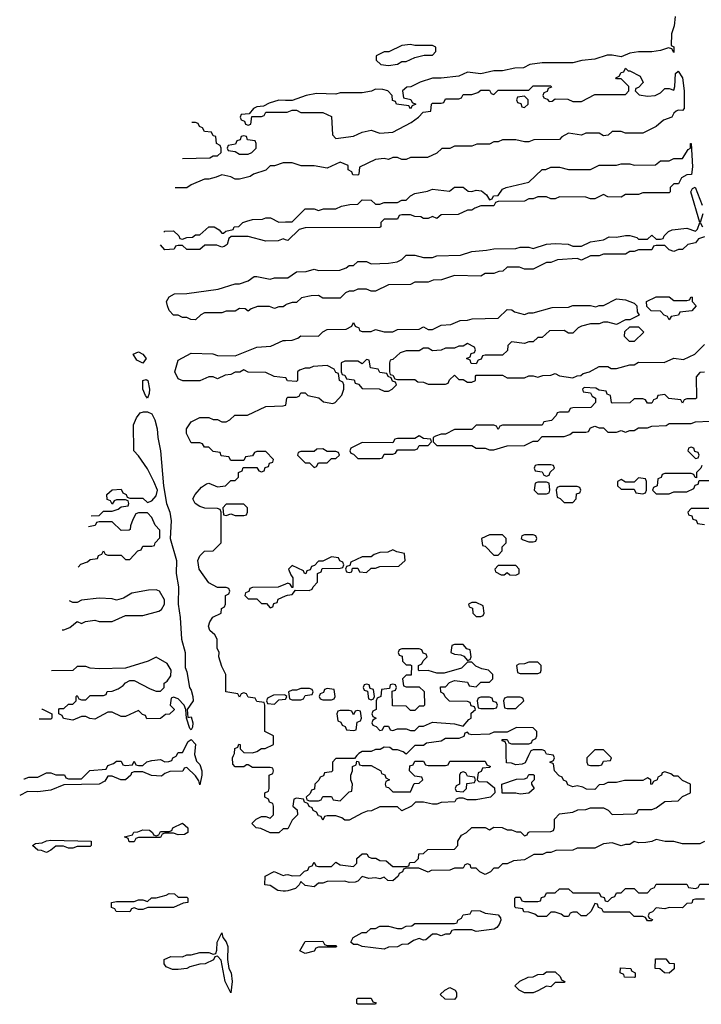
# Model space of a CAD drawing. Header units: inches. Extents: x 2769379 to 2883802, y 684208 to 828654.
# Tile 47 of 256: x 2808788 to 2811896, y 708866 to 713355. Entities that reach past the tile are written whole.
import ezdxf

# ---------------------------------------------------------------- set-up
doc = ezdxf.new("R2010")
doc.units = ezdxf.units.IN
doc.header["$MEASUREMENT"] = 0
for name, color, linetype in [('C8700', 7, 'Continuous'), ('C8701', 7, 'Continuous'), ('C8710', 7, 'Continuous'), ('C8711', 7, 'Continuous')]:
    doc.layers.add(name, color=color, linetype=linetype)

msp = doc.modelspace()

# ---------------------------------------------------------------- linework, layer by layer
at = {"layer": 'C8700', "color": 2, "elevation": 2}
for points in [[(2809586.3, 710000), (2809594.9, 709974.9), (2809610, 709958.8), (2809618.4, 709930), (2809619.1, 709910), (2809610, 709866), (2809604.7, 709884.7), (2809590, 709908), (2809550, 709946), (2809538, 709942), (2809531.6, 709928.4), (2809472.7, 709927.3), (2809450, 709918), (2809434.4, 709905.6), (2809388.9, 709908.9), (2809350, 709926), (2809310, 709926), (2809298, 709922), (2809294, 709910), (2809270, 709888.7), (2809248.9, 709888.9), (2809210, 709906), (2809190, 709906), (2809176.9, 709883.1), (2809151.1, 709868.9), (2808990, 709866), (2808930, 709842), (2808870, 709835.3), (2808823.6, 709836.4), (2808788, 709818)], [(2808807.4, 709894), (2808810, 709894), (2808830, 709902), (2808870, 709902), (2808910, 709922), (2808930, 709922), (2808952.7, 709912.7), (2808992, 709912), (2808998, 709898), (2809010, 709894), (2809070, 709894), (2809108.4, 709931.6), (2809182, 709938), (2809190, 709954), (2809216.4, 709963.6), (2809230, 709974), (2809250, 709974), (2809258, 709958), (2809270, 709954), (2809302, 709958), (2809310, 709974), (2809318, 709958), (2809330, 709954), (2809350, 709954), (2809368.4, 709971.6), (2809390, 709978), (2809430, 709982), (2809450, 709972), (2809467.3, 709972.7), (2809482, 709978), (2809486, 709990), (2809502, 709998), (2809503, 710000)], [(2810000, 709666), (2809990, 709666), (2809970, 709648), (2809930, 709648), (2809887.3, 709667.3), (2809866, 709670), (2809846, 709690), (2809866, 709710), (2809890, 709722), (2809910, 709722), (2809930, 709714), (2809946, 709730), (2809946, 709770), (2809942, 709782), (2809927.3, 709787.3), (2809922, 709802), (2809906, 709810), (2809906, 709830), (2809922, 709838), (2809926, 709850), (2809926, 709910), (2809942, 709918), (2809946, 709930), (2809942, 709942), (2809930, 709946), (2809850, 709946), (2809830, 709958), (2809822, 709958), (2809810, 709948), (2809770, 709948), (2809760.4, 709960.4), (2809758, 709990), (2809763, 710000)], [(2810000, 709381.9), (2809990, 709381.2), (2809965.2, 709385.2), (2809930, 709408), (2809906, 709410), (2809908, 709450), (2809948.9, 709471.1), (2809990, 709454), (2810000, 709456)]]:
    msp.add_lwpolyline(points, dxfattribs=at)
for points in [[(2809510, 709638), (2809490, 709646), (2809450, 709646), (2809438, 709642), (2809430, 709626), (2809330, 709626), (2809318, 709622), (2809310, 709606), (2809287.3, 709607.3), (2809282, 709622), (2809266, 709630), (2809302, 709638), (2809308.7, 709651.3), (2809327.3, 709652.7), (2809350, 709662), (2809379.6, 709659.6), (2809394, 709650), (2809398, 709638), (2809410, 709634), (2809422, 709638), (2809430, 709654), (2809470, 709654), (2809482, 709658), (2809486, 709670), (2809530, 709691.3), (2809554, 709670), (2809554, 709650), (2809539.6, 709640.4)], [(2809010, 709578), (2808987.3, 709587.3), (2808952.7, 709587.3), (2808930, 709568), (2808910, 709558), (2808887.3, 709567.3), (2808870, 709568), (2808846, 709590), (2808860.4, 709599.6), (2808890, 709602), (2808910, 709612), (2808930, 709614), (2809114, 709610), (2809114, 709590), (2809110, 709586), (2809050, 709586), (2809030, 709578)], [(2809510, 709354), (2809550, 709354), (2809554, 709350), (2809554, 709330), (2809532.7, 709327.3), (2809490, 709308), (2809372.7, 709307.3), (2809350, 709298), (2809330, 709298), (2809310, 709306), (2809298, 709302), (2809290, 709288), (2809228.4, 709288.4), (2809222, 709302), (2809207.3, 709307.3), (2809206, 709330), (2809230, 709334), (2809310, 709334), (2809330, 709342), (2809350, 709342), (2809370, 709334), (2809388.4, 709351.6), (2809410, 709352), (2809456.4, 709363.6), (2809470, 709371.3), (2809494, 709370)], [(2809750, 708918), (2809725.2, 708970), (2809707.3, 709067.3), (2809690, 709086), (2809678, 709082), (2809671.6, 709068.4), (2809634, 709050), (2809610, 709048.7), (2809563.6, 709036.4), (2809550, 709028.7), (2809510, 709024), (2809484.7, 709024.7), (2809456.4, 709036.4), (2809446, 709050), (2809446, 709070), (2809476.4, 709083.6), (2809530, 709082), (2809550, 709092), (2809570, 709092), (2809610, 709102), (2809650, 709102), (2809670, 709094), (2809682, 709098), (2809687.3, 709112.7), (2809688.7, 709150), (2809710, 709191.3), (2809714.8, 709170), (2809730, 709151), (2809737.1, 709130), (2809734.8, 709070), (2809741, 709030), (2809753, 709010), (2809756.3, 708970)]]:
    msp.add_lwpolyline(points, close=True, dxfattribs=at)
at = {"layer": 'C8701', "color": 2, "elevation": 2}
for points in [[(2810000, 712987), (2809970, 712988), (2809925.4, 712974.6), (2809899.6, 712960.4), (2809870, 712958), (2809854, 712950), (2809834, 712926), (2809798, 712922), (2809794, 712910), (2809798, 712898), (2809812.7, 712892.7), (2809818, 712878), (2809830, 712874), (2809842, 712878), (2809846, 712914), (2809890, 712914), (2809902, 712918), (2809910, 712934), (2810000, 712932.8)], [(2809530.7, 712722), (2809654.6, 712725.4), (2809670, 712734), (2809690, 712734), (2809706, 712750), (2809706, 712770), (2809702, 712782), (2809686, 712790), (2809682, 712822), (2809670, 712826), (2809662, 712842), (2809630, 712846), (2809622, 712862), (2809607.3, 712867.3), (2809602, 712882), (2809590, 712886), (2809572.6, 712886)], [(2810000, 712702), (2809990, 712702), (2809950, 712688), (2809930, 712688), (2809910, 712668.7), (2809854, 712650), (2809839.6, 712640.4), (2809790, 712628), (2809770, 712628), (2809750, 712638), (2809710, 712648), (2809683.6, 712636.4), (2809650, 712628), (2809630, 712628), (2809570, 712602), (2809550, 712588.7), (2809496.5, 712588.3)], [(2809444.7, 712386), (2809450, 712391), (2809490, 712392), (2809514, 712370), (2809518, 712358), (2809530, 712354), (2809550, 712362), (2809576.4, 712363.6), (2809590, 712374), (2809610, 712374), (2809650, 712411), (2809674, 712410), (2809696.9, 712396.9), (2809710, 712382), (2809718, 712382), (2809728.4, 712391.6), (2809762, 712398), (2809766, 712410), (2809787.3, 712412.7), (2809806, 712430), (2809823.1, 712436.9), (2809850, 712444.7), (2809894.6, 712445.4), (2809910, 712451.3), (2809931.1, 712451.1), (2809970, 712432), (2810000, 712433)], [(2810000, 712352), (2809990, 712355.3), (2809967.3, 712347.3), (2809910, 712346), (2809830, 712366), (2809752.7, 712367.3), (2809742, 712358), (2809734, 712330), (2809719.6, 712320.4), (2809710, 712318), (2809687.3, 712327.3), (2809632.7, 712327.3), (2809610, 712308), (2809550, 712308), (2809530, 712326), (2809510, 712326), (2809498, 712322), (2809491.6, 712308.4), (2809450, 712306), (2809429.9, 712327.9)], [(2810000, 712053.6), (2809990, 712046), (2809970, 712046), (2809950, 712038), (2809927.3, 712047.3), (2809872.7, 712047.3), (2809843.6, 712036.4), (2809830, 712026), (2809816.4, 712036.4), (2809790, 712038), (2809770, 712026), (2809730, 712026), (2809710, 712018), (2809630, 712018), (2809614, 712010), (2809590, 711986), (2809568.4, 711988.4), (2809550, 711998), (2809530, 711998), (2809510, 712008), (2809490, 712008), (2809469.2, 712029.2), (2809462, 712050), (2809458, 712070), (2809470, 712092), (2809494.6, 712105.4), (2809550, 712106), (2809693.6, 712126.4), (2809770, 712151.3), (2809790, 712151.3), (2809830, 712164.7), (2809856.4, 712183.6), (2809870, 712184.7), (2809930, 712171.3), (2809950, 712178), (2810000, 712178)], [(2810000, 711722.2), (2809948.4, 711728.4), (2809910, 711746), (2809830, 711748), (2809810, 711758), (2809791.6, 711748.4), (2809770, 711748), (2809750, 711738), (2809725.4, 711734.6), (2809690, 711718), (2809670, 711726), (2809650, 711726), (2809610, 711708), (2809531.6, 711708.4), (2809510, 711718), (2809495.3, 711750), (2809510, 711802), (2809570, 711834), (2809668.4, 711831.6), (2809690, 711824.7), (2809770, 711822), (2809870, 711862), (2809933.6, 711866.4), (2809990, 711892), (2810000, 711892.5)], [(2809763, 710000), (2809768, 710010), (2809768.4, 710031.6), (2809782, 710038), (2809787.3, 710052.7), (2809794, 710050), (2809794, 710030), (2809810, 710014), (2809850, 710012), (2809870, 710018), (2809890, 710032), (2809907.3, 710032.7), (2809946, 710050), (2809946, 710090), (2809906, 710110), (2809906, 710230), (2809902, 710242), (2809870, 710246), (2809862, 710262), (2809830, 710266), (2809822, 710282), (2809810, 710286), (2809798, 710282), (2809790, 710266), (2809782, 710282), (2809728, 710290), (2809728, 710370), (2809710, 710406), (2809695.3, 710450), (2809698, 710470), (2809688.7, 710490), (2809688.7, 710530), (2809678, 710550), (2809655.3, 710570), (2809649.3, 710590), (2809655.3, 710610), (2809669.3, 710630.7), (2809706, 710650), (2809708.7, 710671.3), (2809722, 710678), (2809726, 710690), (2809726, 710730), (2809742, 710738), (2809746, 710750), (2809742, 710762), (2809730, 710766), (2809690, 710766), (2809650, 710788), (2809606.6, 710850), (2809600.9, 710890), (2809610, 710911.3), (2809630, 710931.3), (2809670, 710934), (2809706, 710970), (2809706, 711110), (2809702, 711122), (2809690, 711126), (2809632.7, 711127.3), (2809610, 711135.3), (2809588.7, 711150), (2809578, 711170), (2809588, 711190), (2809616.4, 711223.6), (2809640.4, 711239.6), (2809650, 711242), (2809690, 711224.7), (2809726, 711230), (2809750, 711254), (2809770, 711254), (2809786, 711270), (2809786, 711290), (2809802, 711298), (2809807.3, 711312.7), (2809870, 711314), (2809878, 711298), (2809890, 711294), (2809902, 711298), (2809907.3, 711312.7), (2809922, 711318), (2809927.3, 711332.7), (2809942, 711338), (2809946, 711350), (2809910, 711386), (2809870, 711386), (2809858, 711382), (2809850, 711366), (2809818, 711362), (2809810, 711346), (2809750, 711346), (2809742, 711362), (2809707.3, 711367.3), (2809702, 711382), (2809670, 711386), (2809650, 711406), (2809630, 711406), (2809622, 711422), (2809610, 711426), (2809570, 711426), (2809548.9, 711468.9), (2809548.7, 711490), (2809570, 711522), (2809610, 711542), (2809650, 711542), (2809670, 711532), (2809690, 711532), (2809710, 711522), (2809730, 711522), (2809746, 711530), (2809768.4, 711551.6), (2809827.3, 711552.7), (2809910, 711592), (2809990, 711594), (2810000, 711597.3)], [(2809114.1, 711093.2), (2809150, 711094), (2809170, 711114), (2809210, 711114), (2809236.4, 711123.6), (2809250, 711134), (2809282, 711138), (2809286, 711150), (2809282, 711162), (2809270, 711166), (2809230, 711166), (2809218, 711162), (2809210, 711146), (2809202, 711162), (2809187.3, 711167.3), (2809186, 711190), (2809210, 711212), (2809250, 711214), (2809258, 711198), (2809274, 711190), (2809278, 711178), (2809290, 711174), (2809350, 711174), (2809370, 711154), (2809390, 711162), (2809410, 711184.7), (2809416, 711210), (2809399.3, 711250), (2809370, 711308), (2809330, 711366), (2809308, 711390), (2809307.3, 711507.3), (2809320.4, 711539.6), (2809338, 711562), (2809353.2, 711566.8), (2809370, 711567.7), (2809390, 711558.4), (2809404.2, 711530), (2809414.4, 711490), (2809417.3, 711450), (2809430.3, 711390), (2809444, 711230), (2809457.7, 711150), (2809472.7, 711110), (2809478.9, 711070), (2809473.7, 710990), (2809502.4, 710890), (2809501.6, 710830), (2809512, 710770), (2809510.3, 710690), (2809520.4, 710630), (2809526, 710530), (2809542.8, 710470), (2809542, 710402), (2809550, 710382), (2809562, 710310), (2809570, 710298.8), (2809578, 710270), (2809578.4, 710250), (2809551.3, 710210), (2809554, 710174), (2809570, 710176), (2809577.3, 710150), (2809576, 710130), (2809570, 710118), (2809564, 710124), (2809548, 710170), (2809546, 710210), (2809538, 710230), (2809510, 710258), (2809490, 710266), (2809478, 710262), (2809474, 710230), (2809491.6, 710211.6), (2809491.6, 710208.4), (2809471.6, 710188.4), (2809452.7, 710187.3), (2809430, 710168.7), (2809368, 710168), (2809362, 710182), (2809347.3, 710187.3), (2809330, 710206), (2809270, 710178), (2809250, 710178), (2809210, 710198), (2809190, 710198), (2809130, 710166), (2809108.4, 710168.4), (2809090, 710178), (2809070, 710178), (2809030, 710162), (2808988.4, 710168.4), (2808982, 710182), (2808966, 710190), (2808966, 710210), (2808970, 710214), (2808990, 710214), (2809010, 710234), (2809030, 710234), (2809046, 710250), (2809046, 710270), (2809050, 710274), (2809058, 710258), (2809070, 710254), (2809090, 710254), (2809110, 710274), (2809170, 710274), (2809182, 710278), (2809187.3, 710292.7), (2809210, 710294), (2809236.4, 710303.6), (2809260.4, 710319.6), (2809270, 710332), (2809290, 710342), (2809310, 710342), (2809383.6, 710303.6), (2809410, 710294), (2809430, 710294), (2809446, 710310), (2809446, 710330), (2809460.4, 710339.6), (2809476.4, 710363.6), (2809478, 710390), (2809460.4, 710420.4), (2809410, 710448), (2809374, 710430), (2809270, 710398), (2809150, 710395.3), (2809110, 710398), (2809090, 710406), (2809050, 710406), (2809030, 710388), (2808933.4, 710386.6)], [(2809054, 710858.4), (2809067.3, 710872.7), (2809096.4, 710883.6), (2809110, 710894), (2809142, 710898), (2809147.3, 710912.7), (2809162, 710918), (2809170, 710934), (2809178, 710918), (2809190, 710914), (2809250, 710914), (2809270, 710894), (2809290, 710894), (2809327.3, 710932.7), (2809342, 710938), (2809350, 710954), (2809390, 710954), (2809402, 710958), (2809406, 710970), (2809427.3, 710992.7), (2809427.3, 711027.3), (2809406, 711050), (2809390, 711086), (2809370, 711106), (2809330, 711106), (2809318, 711102), (2809303.6, 711076.4), (2809292.7, 711047.3), (2809292, 711030), (2809287.3, 711027.3), (2809250, 711026), (2809210, 711066), (2809150, 711066), (2809138, 711062), (2809131.6, 711048.4), (2809101.2, 711042.6)], [(2808981.3, 710574), (2808990, 710574), (2809016.4, 710583.6), (2809050, 710612), (2809070, 710602), (2809088.4, 710611.6), (2809130, 710618), (2809150, 710612), (2809210, 710612), (2809270, 710638), (2809350, 710638), (2809422, 710658), (2809434.6, 710665.4), (2809448.7, 710690), (2809448.7, 710710), (2809426, 710750), (2809410, 710755.3), (2809374.6, 710754.6), (2809299.6, 710740.4), (2809262, 710718), (2809230, 710709), (2809210, 710715.3), (2809150, 710718), (2809070, 710708), (2809050, 710698), (2809030, 710698), (2809015, 710705.5)], [(2810000, 710781.6), (2809967.3, 710767.3), (2809850, 710766), (2809838, 710762), (2809832.7, 710747.3), (2809818, 710742), (2809814, 710730), (2809830, 710714), (2809870, 710714), (2809890, 710694), (2809912.7, 710692.7), (2809930, 710674), (2809942, 710678), (2809947.3, 710692.7), (2809962, 710698), (2809967.3, 710712.7), (2810000, 710727.7)], [(2810000, 710274), (2809996.4, 710276.4), (2809944.7, 710275.3), (2809918, 710262), (2809914, 710250), (2809918, 710238), (2809950, 710234), (2809970, 710254), (2810000, 710257.7)], [(2808888.7, 710211.9), (2808891.6, 710211.6), (2808934, 710190), (2808934, 710170), (2808930, 710166), (2808877, 710166)], [(2809503, 710000), (2809510, 710014), (2809530, 710014), (2809556.4, 710063.6), (2809570, 710074), (2809590, 710052), (2809584.7, 710004.7), (2809586.3, 710000)]]:
    msp.add_lwpolyline(points, dxfattribs=at)
for points in [[(2809810, 712826), (2809798, 712822), (2809792.7, 712807.3), (2809778, 712802), (2809772.7, 712787.3), (2809738, 712782), (2809734, 712770), (2809738, 712758), (2809770, 712754), (2809790, 712742), (2809830, 712742), (2809846, 712750), (2809866, 712770), (2809866, 712790), (2809862, 712802), (2809827.3, 712807.3), (2809822, 712822)], [(2809350, 711789), (2809322.7, 711802.7), (2809306, 711830), (2809330, 711841), (2809350, 711830.5), (2809364.9, 711810)], [(2809370, 711629.3), (2809360.9, 711640.9), (2809349.3, 711670.7), (2809349.3, 711710.7), (2809364.7, 711715.3), (2809372.4, 711710), (2809379.3, 711670), (2809378, 711650)], [(2809810, 711146), (2809730, 711146), (2809714, 711130), (2809718, 711098), (2809730, 711094), (2809750, 711102), (2809770, 711094), (2809810, 711094), (2809822, 711098), (2809826, 711110), (2809826, 711130)]]:
    msp.add_lwpolyline(points, close=True, dxfattribs=at)
at = {"layer": 'C8710', "color": 2, "elevation": 2}
for points in [[(2810000, 709456), (2810010, 709458), (2810030, 709452), (2810067.3, 709452.7), (2810087.3, 709472.7), (2810102, 709478), (2810107.3, 709492.7), (2810122, 709498), (2810130, 709514), (2810138, 709498), (2810150, 709494), (2810210, 709494), (2810230, 709514), (2810250, 709502), (2810310, 709494), (2810326, 709510), (2810326, 709530), (2810350, 709552), (2810371.6, 709551.6), (2810378, 709538), (2810392.7, 709532.7), (2810411.6, 709531.6), (2810430, 709522), (2810459.6, 709519.6), (2810490, 709494), (2810550, 709494), (2810562, 709498), (2810567.3, 709512.7), (2810590, 709514), (2810606, 709530), (2810607.3, 709552.7), (2810630, 709554), (2810648.4, 709571.6), (2810770, 709574), (2810786, 709590), (2810786, 709610), (2810803.1, 709636.9), (2810826, 709650), (2810850, 709672), (2810910, 709672), (2810930, 709662), (2810950, 709674), (2810987.3, 709672.7), (2811010, 709662), (2811030, 709662), (2811052.7, 709652.7), (2811071.6, 709651.6), (2811090, 709634), (2811102, 709638), (2811106, 709650), (2811112.7, 709652.7), (2811210, 709654), (2811222, 709658), (2811227.3, 709672.7), (2811226, 709710), (2811250, 709734), (2811310, 709742), (2811332.7, 709752.7), (2811370, 709754), (2811390, 709762), (2811450, 709762), (2811471.3, 709751.3), (2811490, 709732), (2811590, 709734), (2811602, 709738), (2811610, 709754), (2811670, 709754), (2811690, 709762), (2811730, 709791.3), (2811790, 709794), (2811810, 709814), (2811846, 709830), (2811846, 709870), (2811810, 709886), (2811790, 709906), (2811770, 709906), (2811756.4, 709916.4), (2811730, 709926), (2811718, 709922), (2811714, 709910), (2811698, 709902), (2811694, 709890), (2811678, 709882), (2811670, 709868), (2811666, 709870), (2811666, 709890), (2811650, 709898), (2811630, 709886), (2811546, 709886), (2811510, 709878), (2811470, 709878), (2811451.6, 709868.4), (2811430, 709866), (2811410, 709846), (2811372.7, 709847.3), (2811356.4, 709856.4), (2811330, 709862), (2811310, 709858), (2811287.3, 709867.3), (2811282, 709882), (2811267.3, 709887.3), (2811262, 709902), (2811247.3, 709907.3), (2811226, 709930), (2811222, 709962), (2811206, 709970), (2811222, 709978), (2811226, 709990), (2811222.7, 710000)], [(2810325.7, 710000), (2810314, 709986), (2810230, 709986), (2810214, 709970), (2810214, 709930), (2810210, 709926), (2810178, 709922), (2810172.7, 709907.3), (2810158, 709902), (2810152.7, 709887.3), (2810134, 709870), (2810132.7, 709847.3), (2810118, 709842), (2810112.7, 709827.3), (2810094, 709810), (2810098, 709798), (2810110, 709794), (2810150, 709794), (2810162, 709798), (2810170, 709814), (2810210, 709814), (2810218, 709798), (2810250, 709794), (2810290, 709834), (2810302, 709838), (2810306, 709870), (2810298, 709890), (2810298, 709910), (2810306, 709930), (2810306, 709950), (2810322, 709958), (2810326, 709974), (2810332.7, 709972.7), (2810338, 709958), (2810350, 709954), (2810390, 709954), (2810434, 709930), (2810438, 709918), (2810452.7, 709912.7), (2810458, 709898), (2810474, 709890), (2810458, 709882), (2810454, 709870), (2810458, 709858), (2810470, 709854), (2810490, 709834), (2810570, 709834), (2810587.3, 709872.7), (2810610, 709874), (2810626, 709890), (2810622, 709902), (2810590, 709906), (2810566, 709930), (2810567.3, 709952.7), (2810582, 709958), (2810590, 709974), (2810630, 709974), (2810638, 709958), (2810650, 709954), (2810730, 709954), (2810742, 709958), (2810750, 709974), (2810910, 709974), (2810918, 709958), (2810934, 709950), (2810930, 709946), (2810898, 709942), (2810892.7, 709927.3), (2810878, 709922), (2810874, 709890), (2810882, 709882), (2810919.6, 709879.6), (2810952.7, 709852.7), (2810954, 709830), (2810934, 709810), (2810870, 709798), (2810830, 709798), (2810810, 709806), (2810790, 709806), (2810778, 709802), (2810771.6, 709788.4), (2810710, 709786), (2810690, 709778), (2810670, 709778), (2810630, 709788), (2810592.7, 709787.3), (2810574, 709770), (2810530, 709748), (2810510, 709766), (2810430, 709766), (2810391.6, 709748.4), (2810372.7, 709747.3), (2810350, 709738), (2810290, 709706), (2810270, 709706), (2810256.4, 709716.4), (2810230, 709726), (2810190, 709726), (2810178, 709722), (2810170, 709706), (2810162, 709722), (2810150, 709726), (2810142, 709742), (2810126, 709750), (2810122, 709762), (2810107.3, 709767.3), (2810102, 709782), (2810087.3, 709787.3), (2810082, 709802), (2810050, 709806), (2810038, 709802), (2810034, 709770), (2810052.7, 709752.7), (2810054, 709730), (2810030, 709706), (2810010, 709666), (2810000, 709666)], [(2811107.8, 710000), (2811092.7, 709967.3), (2811079.6, 709960.4), (2811050, 709958), (2811030, 709966), (2811007.3, 709967.3), (2811006.8, 710000)], [(2811384, 710000), (2811374, 709990), (2811374, 709970), (2811378, 709958), (2811390, 709954), (2811430, 709954), (2811442, 709958), (2811450, 709974), (2811482, 709978), (2811486, 709990), (2811476, 710000)], [(2811911.1, 709608.9), (2811890, 709598), (2811810, 709598), (2811770, 709608), (2811731.6, 709608.4), (2811690, 709618), (2811671.1, 709608.9), (2811643.1, 709603.1), (2811610, 709602), (2811590, 709608), (2811570, 709595.3), (2811550, 709595.3), (2811530, 709588.7), (2811490, 709602), (2811450, 709598), (2811410, 709578), (2811330, 709578), (2811310, 709568.7), (2811232.7, 709567.3), (2811210, 709558), (2811190, 709558), (2811171.1, 709548.9), (2811131.6, 709548.4), (2811090, 709524), (2811039.6, 709520.4), (2811010, 709506), (2810990, 709506), (2810970, 709486), (2810950, 709486), (2810934, 709470), (2810910, 709458), (2810886, 709470), (2810870, 709486), (2810847.3, 709487.3), (2810842, 709502), (2810830, 709506), (2810818, 709502), (2810810, 709486), (2810770, 709486), (2810750, 709478), (2810664.7, 709475.3), (2810651, 709469), (2810607.3, 709487.3), (2810550, 709486), (2810538, 709482), (2810534, 709470), (2810518, 709462), (2810514, 709450), (2810490, 709428.7), (2810466, 709430), (2810450, 709446), (2810430, 709438), (2810410, 709442), (2810380.2, 709440.2), (2810350, 709448), (2810330, 709428), (2810316.9, 709423.1), (2810290, 709422), (2810270, 709428), (2810190, 709426), (2810170, 709418), (2810150, 709418), (2810130, 709402), (2810090, 709408), (2810070, 709426), (2810062, 709410), (2810045.4, 709394.6), (2810010, 709382.7), (2810000, 709381.9)], [(2811910, 709346), (2811870, 709346), (2811858, 709342), (2811852.7, 709327.3), (2811830, 709326), (2811810, 709306), (2811750, 709308), (2811730, 709302), (2811690, 709306), (2811672.7, 709287.3), (2811658, 709282), (2811654, 709270), (2811658, 709258), (2811672.7, 709252.7), (2811670, 709246), (2811650, 709246), (2811642, 709262), (2811630, 709266), (2811590, 709266), (2811570, 709286), (2811450, 709286), (2811442, 709302), (2811427.3, 709307.3), (2811422, 709322), (2811410, 709326), (2811394, 709290), (2811371.3, 709268.7), (2811348.9, 709268.9), (2811330, 709286), (2811310, 709286), (2811298, 709282), (2811290, 709266), (2811270, 709266), (2811256.4, 709276.4), (2811230, 709286), (2811210, 709286), (2811190, 709266), (2811150, 709266), (2811136.4, 709276.4), (2811110, 709286), (2811087.3, 709287.3), (2811082, 709302), (2811050, 709306), (2811046, 709310), (2811046, 709350), (2811050, 709354), (2811070, 709354), (2811078, 709338), (2811090, 709334), (2811150, 709334), (2811162, 709338), (2811167.3, 709352.7), (2811182, 709358), (2811190, 709374), (2811230, 709374), (2811250, 709392), (2811290, 709392), (2811310, 709374), (2811430, 709374), (2811438, 709358), (2811452.7, 709352.7), (2811458, 709338), (2811470, 709334), (2811487.3, 709352.7), (2811502, 709358), (2811510, 709374), (2811530, 709374), (2811550, 709394), (2811590, 709394), (2811610, 709374), (2811650, 709374), (2811667.3, 709392.7), (2811682, 709398), (2811690, 709414), (2811830, 709414), (2811838, 709398), (2811870, 709394), (2811882, 709398), (2811890, 709414), (2811950, 709414)]]:
    msp.add_lwpolyline(points, dxfattribs=at)
for points in [[(2810810, 709926), (2810798, 709922), (2810794, 709910), (2810794, 709870), (2810778, 709862), (2810774, 709850), (2810778, 709838), (2810810, 709834), (2810826, 709850), (2810827.3, 709872.7), (2810862, 709878), (2810866, 709890), (2810862, 709902), (2810830, 709906), (2810822, 709922)], [(2811070, 709824), (2811050, 709828.7), (2810988, 709828), (2810986, 709870), (2811052.7, 709892.7), (2811090, 709894), (2811102, 709898), (2811110, 709914), (2811130, 709914), (2811134, 709910), (2811134, 709890), (2811122, 709878), (2811122, 709870), (2811134, 709850), (2811110, 709828)], [(2810870, 709198), (2810850, 709206), (2810770, 709206), (2810758, 709202), (2810750, 709186), (2810730, 709186), (2810710, 709178), (2810690, 709186), (2810670, 709186), (2810639.6, 709160.4), (2810630, 709158), (2810610, 709166), (2810583.6, 709156.4), (2810559.6, 709140.4), (2810530, 709138), (2810510, 709128), (2810470, 709126), (2810450, 709118), (2810349.2, 709129.2), (2810330, 709138), (2810310, 709138), (2810298, 709150), (2810308.9, 709171.1), (2810350, 709194), (2810370, 709194), (2810388.4, 709211.6), (2810410, 709212), (2810430, 709222), (2810470, 709222), (2810510, 709212), (2810530, 709212), (2810550, 709222), (2810576.4, 709223.6), (2810590, 709234), (2810770, 709234), (2810782, 709238), (2810786, 709250), (2810802, 709258), (2810810, 709274), (2810842, 709278), (2810850, 709294), (2810887.3, 709292.7), (2810910, 709282), (2810970, 709274), (2810979.6, 709259.6), (2810982, 709250), (2810974, 709230), (2810963.6, 709216.4), (2810950.9, 709209.1)], [(2810190, 709134), (2810230, 709134), (2810234, 709130), (2810230, 709126), (2810150, 709126), (2810138, 709122), (2810130, 709108), (2810090, 709098), (2810066, 709110), (2810090, 709152), (2810170, 709154), (2810178, 709138)], [(2811750, 709008), (2811728.9, 709008.9), (2811707.3, 709027.3), (2811686, 709030), (2811687.3, 709072.7), (2811734, 709074), (2811750, 709054), (2811772.7, 709052.7), (2811772.7, 709027.3)], [(2811210, 708946), (2811190, 708948), (2811150, 708928), (2811130, 708918), (2811090, 708918), (2811066, 708930), (2811046, 708950), (2811068.4, 708971.6), (2811106, 708990), (2811130, 708992), (2811150, 709002), (2811176.4, 709003.6), (2811190, 709014), (2811230, 709014), (2811252.7, 708992.7), (2811258, 708978), (2811274, 708970), (2811270, 708966), (2811230, 708966)], [(2811590, 708988), (2811546, 708990), (2811542, 709002), (2811526, 709010), (2811527.3, 709032.7), (2811574, 709030), (2811578, 709018), (2811594, 709010), (2811594, 708990)], [(2810770, 708888), (2810728.7, 708888.7), (2810706, 708910), (2810726, 708930), (2810750, 708942), (2810774, 708930), (2810779.6, 708919.6), (2810779.6, 708900.4)], [(2810330, 708866), (2810326, 708870), (2810326, 708890), (2810330, 708894), (2810390, 708894), (2810398, 708878), (2810412.7, 708872.7), (2810410, 708866)]]:
    msp.add_lwpolyline(points, close=True, dxfattribs=at)
at = {"layer": 'C8711', "color": 2, "elevation": 2}
for points in [[(2811777, 713370), (2811772.8, 713327.2), (2811760.7, 713290), (2811758, 713238), (2811770, 713231.3), (2811770.8, 713210), (2811770, 713206), (2811762, 713222), (2811746, 713226), (2811710, 713214), (2811670, 713208.7), (2811610, 713208.7), (2811570, 713202), (2811530, 713186), (2811490, 713194), (2811467.1, 713192.9), (2811410, 713175.3), (2811351.6, 713168.4), (2811310, 713158), (2811170, 713159), (2811114, 713150), (2811084.7, 713135.3), (2811046.4, 713133.6), (2810990, 713122), (2810950, 713122), (2810890, 713108), (2810830, 713115.3), (2810790, 713098), (2810710, 713088.7), (2810670, 713088.7), (2810614, 713070), (2810571.6, 713048.4), (2810552.7, 713047.3), (2810534, 713030), (2810538, 712998), (2810571.6, 712991.6), (2810578, 712978), (2810594, 712970), (2810578, 712962), (2810570, 712948), (2810562, 712962), (2810506, 712970), (2810502, 712982), (2810487.3, 712987.3), (2810486, 713010), (2810466, 713030), (2810443.6, 713036.4), (2810410, 713038), (2810391.6, 713028.4), (2810350, 713022), (2810250, 713022), (2810230, 713015.3), (2810141.4, 713018.6), (2810094, 713010), (2810030, 712986), (2810000, 712987)], [(2810000, 712932.8), (2810007.3, 712932.7), (2810030, 712942), (2810050, 712942), (2810070, 712932), (2810170, 712932), (2810210, 712914), (2810214, 712830), (2810230, 712814), (2810310, 712824.7), (2810350, 712842), (2810390, 712851.3), (2810430, 712838), (2810490, 712842), (2810573.6, 712886.4), (2810606, 712910), (2810627.3, 712932.7), (2810662, 712938), (2810666, 712970), (2810670, 712974), (2810710, 712974), (2810722, 712978), (2810730, 712994), (2810790, 712994), (2810802, 712998), (2810810, 713014), (2810850, 713014), (2810876.4, 713023.6), (2810890, 713034), (2810930, 713034), (2810938, 713018), (2810950, 713014), (2810970, 713034), (2811110, 713034), (2811130, 713054), (2811210, 713054), (2811212.7, 713047.3), (2811198, 713042), (2811192.7, 713027.3), (2811178, 713022), (2811174, 713010), (2811178, 712998), (2811192.7, 712992.7), (2811202, 712982), (2811216.4, 712983.6), (2811230, 712994), (2811287.3, 712992.7), (2811310, 712982), (2811350, 712982), (2811410, 713014), (2811550, 713014), (2811566, 713030), (2811566, 713050), (2811530, 713086), (2811510, 713086), (2811506, 713090), (2811522, 713098), (2811530, 713114), (2811542, 713118), (2811550, 713134), (2811562, 713122), (2811570, 713122), (2811616.9, 713096.9), (2811631.6, 713068.4), (2811610, 713046), (2811598, 713042), (2811594, 713030), (2811612.7, 713012.7), (2811650, 713006), (2811686, 713010), (2811710, 713022), (2811730, 713042), (2811750, 713042), (2811770, 713034), (2811775.3, 713050), (2811779, 713110), (2811790, 713121), (2811810.3, 713090), (2811817.6, 713030), (2811817.3, 712950), (2811810, 712941.2), (2811790, 712942), (2811782, 712938), (2811771.1, 712928.9), (2811762, 712910), (2811723.5, 712896.5), (2811690, 712868), (2811630, 712838), (2811550, 712838), (2811530, 712846), (2811490, 712846), (2811471.3, 712828.7), (2811450, 712826), (2811430, 712838), (2811370, 712838), (2811350, 712828), (2811290, 712838), (2811259.6, 712820.4), (2811250, 712808.7), (2811132.7, 712807.3), (2811110, 712798), (2811090, 712798), (2811050, 712808), (2810990, 712808), (2810970, 712798), (2810950, 712798), (2810930, 712788), (2810872.7, 712787.3), (2810850, 712778), (2810770, 712778), (2810750, 712768), (2810712.7, 712767.3), (2810690, 712746), (2810647.3, 712727.3), (2810570, 712726), (2810550, 712718), (2810530, 712718), (2810510, 712726), (2810490, 712726), (2810470, 712718), (2810450, 712722), (2810410, 712718), (2810338, 712682), (2810334, 712650), (2810330, 712646), (2810307.3, 712647.3), (2810302, 712662), (2810286, 712670), (2810286, 712690), (2810250, 712706), (2810190, 712678), (2810130, 712688), (2810071.6, 712688.4), (2810030, 712702), (2810000, 712702)], [(2810000, 712433), (2810030, 712434), (2810090, 712492), (2810130, 712492), (2810150, 712484.7), (2810172.7, 712492.7), (2810230, 712492), (2810255.3, 712504.7), (2810292.7, 712512.7), (2810330, 712514), (2810350, 712534), (2810390, 712532), (2810410, 712514), (2810430, 712514), (2810450, 712522), (2810510, 712522), (2810530, 712532), (2810550, 712532), (2810570, 712552), (2810590, 712562), (2810647.3, 712572.7), (2810670, 712582), (2810747.3, 712572.7), (2810770, 712592), (2810810, 712591.3), (2810832.7, 712572.7), (2810850, 712572), (2810870, 712578), (2810894.4, 712574.4), (2810916.9, 712556.9), (2810930, 712534), (2810942, 712538), (2810948.4, 712551.6), (2810970, 712554), (2810990, 712582), (2811006, 712590), (2811110, 712614), (2811170, 712672), (2811187.3, 712672.7), (2811210, 712682), (2811250, 712682), (2811290, 712672), (2811390, 712672), (2811430, 712692), (2811510, 712692), (2811530, 712698), (2811570, 712698), (2811590, 712692), (2811687.3, 712692.7), (2811710, 712712), (2811750, 712712), (2811770, 712722), (2811810, 712722), (2811836.4, 712763.6), (2811846, 712770), (2811846, 712790), (2811850.5, 712790), (2811855.6, 712684.4), (2811850.7, 712649.3), (2811830, 712648), (2811806.4, 712633.6), (2811792.7, 712607.3), (2811770, 712606), (2811754, 712590), (2811754, 712570), (2811750, 712566), (2811630, 712566), (2811610, 712558), (2811550, 712558), (2811530, 712546), (2811470, 712548), (2811450, 712558), (2811410, 712538), (2811390, 712538), (2811370, 712546), (2811250, 712548), (2811230, 712538), (2811210, 712538), (2811190, 712548), (2811150, 712548), (2811130, 712538), (2811110, 712538), (2811090, 712528), (2810970, 712526), (2810958, 712522), (2810950, 712506), (2810890, 712506), (2810863.6, 712496.4), (2810850, 712486), (2810830, 712486), (2810787.3, 712467.3), (2810710, 712466), (2810690, 712448), (2810670, 712458), (2810651.1, 712448.9), (2810630, 712448.7), (2810616.4, 712456.4), (2810590, 712458), (2810570, 712466), (2810530, 712466), (2810518, 712462), (2810510, 712446), (2810450, 712446), (2810434, 712430), (2810434, 712410), (2810430, 712408), (2810090, 712406), (2810062, 712398), (2810010, 712348.7), (2810000, 712352)], [(2810000, 712178), (2810010, 712178), (2810050, 712204.7), (2810093.6, 712206.4), (2810130, 712218), (2810150, 712212), (2810247.3, 712212.7), (2810276.4, 712223.6), (2810290, 712234), (2810310, 712234), (2810330, 712252), (2810370, 712252), (2810390, 712242), (2810470, 712244.7), (2810508.7, 712251.3), (2810530, 712262), (2810550, 712282), (2810590, 712282), (2810630, 712271.3), (2810670, 712271.3), (2810690, 712278), (2810798, 712282), (2810850, 712298), (2810916.5, 712303.5), (2810950, 712311), (2811050, 712312), (2811070, 712318), (2811110, 712318), (2811130, 712312), (2811190, 712331.3), (2811230, 712334), (2811288.4, 712331.6), (2811310, 712322), (2811350, 712322), (2811390, 712342), (2811450, 712352), (2811475.3, 712364.7), (2811510, 712362.8), (2811550, 712371.3), (2811570, 712371.3), (2811602, 712362), (2811610, 712354), (2811650, 712354), (2811670, 712372), (2811690, 712354), (2811710, 712354), (2811722, 712358), (2811726, 712370), (2811746, 712390), (2811763.1, 712396.9), (2811830, 712404.7), (2811870, 712391.3), (2811879.3, 712400.7), (2811889, 712430), (2811848, 712570), (2811855.3, 712584.7), (2811868.7, 712591.3), (2811900.4, 712510)], [(2811902.8, 712470), (2811891.3, 712430), (2811902, 712410)], [(2811910, 712365.2), (2811883.6, 712356.4), (2811870, 712338), (2811834, 712330), (2811810, 712308), (2811792.7, 712307.3), (2811770, 712298), (2811750, 712306), (2811730, 712326), (2811690, 712326), (2811678, 712322), (2811670, 712306), (2811610, 712306), (2811590, 712298), (2811570, 712298), (2811550, 712286), (2811450, 712286), (2811430, 712278), (2811390, 712278), (2811350, 712258), (2811330, 712266), (2811239.6, 712260.4), (2811210, 712248), (2811190, 712248), (2811130, 712218), (2811090, 712218), (2811067.3, 712227.3), (2811010, 712226), (2810991.6, 712208.4), (2810972.7, 712207.3), (2810950, 712198), (2810910, 712198), (2810890, 712186), (2810770, 712188), (2810711.1, 712168.9), (2810672.7, 712167.3), (2810650, 712158), (2810590, 712158), (2810570, 712148), (2810470, 712146), (2810410, 712118), (2810390, 712118), (2810370, 712126), (2810330, 712126), (2810310, 712118), (2810290, 712118), (2810274, 712110), (2810250, 712086), (2810170, 712086), (2810150, 712098), (2810116.4, 712096.4), (2810072.7, 712087.3), (2810050, 712066), (2810030, 712066), (2810003.6, 712056.4), (2810000, 712053.6)], [(2810000, 711892.5), (2810030, 711894), (2810056.4, 711903.6), (2810070, 711914), (2810150, 711912), (2810170, 711932), (2810190, 711942), (2810276.4, 711943.6), (2810302, 711958), (2810310, 711974), (2810318, 711958), (2810334, 711950), (2810338, 711938), (2810350, 711934), (2810390, 711934), (2810410, 711942), (2810450, 711932), (2810490, 711932), (2810510, 711942), (2810610, 711944.7), (2810630, 711954), (2810650, 711942), (2810670, 711942), (2810710, 711962), (2810754.6, 711965.4), (2810796.4, 711983.6), (2810830, 711984.7), (2810851.6, 711991.6), (2810970, 711994), (2811010, 712034), (2811031.6, 712031.6), (2811043.6, 712023.6), (2811090, 712011.3), (2811110, 712018), (2811130, 712018), (2811216.4, 712043.6), (2811290, 712044.7), (2811310, 712051.3), (2811390, 712051.3), (2811414.6, 712045.4), (2811430, 712052), (2811450, 712052), (2811510, 712082), (2811550, 712078), (2811590, 712062), (2811602, 712050), (2811603.6, 712023.6), (2811612.7, 712007.3), (2811570, 711986), (2811550, 711986), (2811510, 711966), (2811470, 711975.3), (2811450, 711975.3), (2811430, 711968), (2811390, 711968), (2811350, 711958), (2811334, 711950), (2811310, 711926), (2811290, 711926), (2811270, 711938), (2811203.6, 711936.4), (2811170, 711906), (2811150, 711906), (2811130, 711886), (2811110, 711886), (2811090, 711878), (2811030, 711886), (2811014, 711870), (2811012.7, 711847.3), (2810990, 711826), (2810910, 711826), (2810898, 711822), (2810892.7, 711807.3), (2810878, 711802), (2810870, 711786), (2810847.3, 711787.3), (2810842, 711802), (2810826, 711810), (2810842, 711818), (2810847.3, 711832.7), (2810862, 711838), (2810866, 711850), (2810862, 711862), (2810830, 711878), (2810810, 711866), (2810790, 711866), (2810770, 711858), (2810730, 711858), (2810710, 711848), (2810670, 711846), (2810650, 711858), (2810630, 711858), (2810610, 711846), (2810550, 711846), (2810523.6, 711836.4), (2810490, 711806), (2810478, 711802), (2810474, 711790), (2810474, 711750), (2810478, 711738), (2810490, 711734), (2810498, 711718), (2810510, 711714), (2810590, 711714), (2810603.6, 711703.6), (2810630, 711702), (2810650, 711694), (2810730, 711694), (2810742, 711698), (2810747.3, 711712.7), (2810770, 711734), (2810790, 711714), (2810810, 711714), (2810830, 711702), (2810850, 711702), (2810866, 711710), (2810866, 711730), (2810870, 711734), (2810990, 711734), (2811010, 711722), (2811090, 711722), (2811110, 711732), (2811130, 711732), (2811150, 711724.7), (2811172.7, 711732.7), (2811210, 711734), (2811230, 711742), (2811250, 711732), (2811310, 711722), (2811330, 711732), (2811347.3, 711732.7), (2811358, 711742), (2811386, 711750), (2811430, 711774), (2811470, 711774), (2811485.4, 711765.4), (2811510, 711764.7), (2811570, 711782), (2811590, 711782), (2811610, 711794), (2811727.3, 711792.7), (2811770, 711812), (2811814.6, 711805.4), (2811866, 711830), (2811910, 711874)], [(2810000, 711597.3), (2810002, 711598), (2810006, 711630), (2810010, 711634), (2810050, 711634), (2810062, 711638), (2810070, 711654), (2810090, 711654), (2810102, 711642), (2810151.6, 711631.6), (2810172.7, 711612.7), (2810215.3, 711604.7), (2810226, 711610), (2810256.4, 711643.6), (2810266, 711670), (2810266, 711690), (2810262, 711702), (2810246, 711710), (2810242, 711742), (2810230, 711746), (2810222, 711762), (2810190, 711778), (2810125.4, 711774.6), (2810110, 711766), (2810090, 711766), (2810063.6, 711756.4), (2810054, 711750), (2810054, 711710), (2810050, 711706), (2810008.4, 711708.4), (2810002, 711722), (2810000, 711722.2)], [(2811911.3, 711748.7), (2811890, 711746), (2811872.7, 711727.3), (2811874, 711630), (2811870, 711626), (2811830, 711626), (2811818, 711622), (2811810, 711606), (2811802, 711622), (2811748.4, 711628.4), (2811730, 711646), (2811698, 711642), (2811692.7, 711627.3), (2811678, 711622), (2811670, 711606), (2811650, 711606), (2811642, 711622), (2811630, 711626), (2811590, 711626), (2811570, 711608), (2811490, 711606), (2811486, 711610), (2811482, 711642), (2811467.3, 711647.3), (2811462, 711662), (2811430, 711666), (2811415.3, 711675.3), (2811362, 711678), (2811354, 711670), (2811358, 711658), (2811390, 711654), (2811398, 711638), (2811414, 711630), (2811414, 711610), (2811392.7, 711587.3), (2811310, 711586), (2811298, 711582), (2811290, 711566), (2811250, 711566), (2811238, 711562), (2811234, 711550), (2811212.7, 711527.3), (2811178, 711522), (2811170, 711506), (2810990, 711506), (2810978, 711502), (2810970, 711486), (2810962, 711502), (2810950, 711506), (2810870, 711506), (2810850, 711486), (2810770, 711486), (2810730, 711466), (2810710, 711466), (2810683.6, 711456.4), (2810674, 711450), (2810674, 711430), (2810690, 711414), (2810850, 711414), (2810870, 711402), (2810910, 711402), (2810930, 711394), (2810950, 711394), (2811010, 711412), (2811090, 711414), (2811130, 711434), (2811150, 711434), (2811170, 711454), (2811270, 711454), (2811296.4, 711463.6), (2811310, 711474), (2811370, 711474), (2811382, 711478), (2811390, 711494), (2811410, 711502), (2811430, 711494), (2811450, 711494), (2811470, 711474), (2811510, 711474), (2811530, 711482), (2811550, 711474), (2811570, 711482), (2811590, 711482), (2811610, 711494), (2811650, 711494), (2811670, 711502), (2811735.3, 711504.7), (2811750, 711514), (2811850, 711514), (2811870, 711522), (2811935.3, 711524.7)], [(2811898, 711322), (2811894, 711310), (2811874, 711290), (2811874, 711266), (2811867.3, 711267.3), (2811862, 711282), (2811850, 711286), (2811730, 711286), (2811718, 711282), (2811712.7, 711267.3), (2811698, 711262), (2811694, 711230), (2811678, 711222), (2811674, 711210), (2811690, 711194), (2811750, 711194), (2811770, 711202), (2811830, 711202), (2811862, 711218), (2811867.3, 711232.7), (2811882, 711238), (2811886, 711254), (2811950, 711254)], [(2811990, 711126), (2811850, 711126), (2811834, 711110), (2811838, 711098), (2811852.7, 711092.7), (2811858, 711078), (2811872.7, 711072.7), (2811878, 711058), (2811910, 711054)], [(2810000, 710727.7), (2810008.4, 710731.6), (2810030, 710734), (2810046, 710754), (2810107.3, 710752.7), (2810122, 710758), (2810126, 710770), (2810146, 710790), (2810146, 710830), (2810162, 710838), (2810167.3, 710852.7), (2810250, 710854), (2810262, 710858), (2810266, 710870), (2810262, 710882), (2810247.3, 710887.3), (2810242, 710902), (2810210, 710906), (2810170, 710886), (2810150, 710886), (2810132.7, 710867.3), (2810118, 710862), (2810112.7, 710847.3), (2810098, 710842), (2810092, 710828), (2810086, 710830), (2810082, 710842), (2810030, 710866), (2810014, 710850), (2810023.6, 710823.6), (2810034, 710810), (2810034, 710766), (2810030, 710766), (2810022, 710782), (2810010, 710786), (2810000, 710781.6)], [(2810000, 710257.7), (2810002, 710258), (2810006, 710270), (2810000, 710274)], [(2811006.8, 710000), (2811006, 710050), (2811002, 710062), (2810987.3, 710067.3), (2810987.3, 710072.7), (2811010, 710074), (2811018, 710058), (2811030, 710054), (2811110, 710054), (2811122, 710058), (2811126, 710070), (2811142, 710078), (2811146, 710090), (2811146, 710110), (2811130, 710126), (2811052.7, 710127.3), (2811010, 710106), (2810950, 710106), (2810930, 710098), (2810850, 710095.3), (2810838, 710098), (2810830, 710106), (2810818, 710102), (2810812.7, 710087.3), (2810790, 710078), (2810730, 710078), (2810710, 710066), (2810643.6, 710056.4), (2810630, 710046), (2810590, 710046), (2810550, 710006), (2810536.4, 710016.4), (2810510, 710026), (2810490, 710026), (2810476.4, 710036.4), (2810450, 710038), (2810431.6, 710028.4), (2810410, 710028), (2810390, 710018), (2810350, 710018), (2810334, 710010), (2810325.7, 710000)], [(2811222.7, 710000), (2811222, 710002), (2811190, 710006), (2811182, 710022), (2811170, 710026), (2811130, 710026), (2811118, 710022), (2811107.8, 710000)], [(2811476, 710000), (2811450, 710026), (2811410, 710026), (2811384, 710000)]]:
    msp.add_lwpolyline(points, dxfattribs=at)
for points in [[(2810570, 713242), (2810530, 713238), (2810471.6, 713208.4), (2810450, 713208), (2810414, 713190), (2810414, 713170), (2810434, 713150), (2810470, 713146), (2810510, 713152), (2810530, 713164.7), (2810550, 713164.7), (2810590, 713182), (2810632.7, 713192.7), (2810670, 713194), (2810686, 713210), (2810686, 713230), (2810670, 713238), (2810590, 713238)], [(2811090, 713006), (2811058, 713002), (2811054, 712990), (2811058, 712978), (2811072.7, 712972.7), (2811078, 712958), (2811090, 712954), (2811106, 712970), (2811106, 712990)], [(2811750, 711986), (2811742, 712002), (2811727.3, 712007.3), (2811710, 712026), (2811667.3, 712027.3), (2811647.3, 712047.3), (2811646, 712070), (2811690, 712092), (2811750, 712092), (2811770, 712074), (2811830, 712074), (2811842, 712078), (2811850, 712092), (2811854, 712090), (2811854, 712070), (2811872, 712050), (2811852.7, 712027.3), (2811798, 712022), (2811792.7, 712007.3), (2811758, 712002)], [(2811590, 711888), (2811568.4, 711888.4), (2811546, 711910), (2811547.3, 711932.7), (2811570, 711954), (2811610, 711954), (2811634, 711930)], [(2810370, 711806), (2810350, 711786), (2810330, 711798), (2810270, 711798), (2810254, 711790), (2810254, 711750), (2810258, 711738), (2810270, 711734), (2810278, 711718), (2810312.7, 711712.7), (2810318, 711698), (2810332.7, 711692.7), (2810350, 711674), (2810427.3, 711672.7), (2810450, 711662), (2810470, 711662), (2810486, 711670), (2810506, 711690), (2810502, 711702), (2810487.3, 711707.3), (2810482, 711722), (2810468, 711728), (2810462, 711742), (2810430, 711746), (2810422, 711762), (2810387.3, 711767.3), (2810382, 711802)], [(2810610, 711458), (2810590, 711446), (2810510, 711446), (2810498, 711442), (2810490, 711426), (2810350, 711428), (2810298, 711402), (2810294, 711390), (2810298, 711378), (2810310, 711374), (2810330, 711354), (2810430, 711354), (2810442, 711358), (2810450, 711374), (2810490, 711374), (2810502, 711378), (2810510, 711394), (2810590, 711394), (2810602, 711398), (2810610, 711414), (2810650, 711414), (2810666, 711430), (2810662, 711442), (2810630, 711446)], [(2810170, 711398), (2810143.6, 711396.4), (2810130, 711386), (2810070, 711386), (2810058, 711382), (2810054, 711370), (2810090, 711334), (2810110, 711334), (2810130, 711314), (2810142, 711318), (2810150, 711334), (2810190, 711334), (2810210, 711354), (2810230, 711354), (2810246, 711370), (2810242, 711382), (2810230, 711386), (2810190, 711386)], [(2811850, 711406), (2811838, 711402), (2811834, 711390), (2811870, 711354), (2811882, 711358), (2811886, 711370), (2811882, 711382), (2811866, 711386), (2811862, 711402)], [(2811210, 711326), (2811150, 711326), (2811138, 711322), (2811134, 711310), (2811138, 711298), (2811170, 711294), (2811178, 711278), (2811190, 711274), (2811202, 711278), (2811207.3, 711292.7), (2811226, 711310), (2811222, 711322)], [(2811190, 711246), (2811150, 711246), (2811138, 711242), (2811134, 711210), (2811150, 711194), (2811190, 711194), (2811202, 711198), (2811206, 711210), (2811202, 711242)], [(2811610, 711266), (2811590, 711246), (2811550, 711246), (2811530, 711258), (2811514, 711250), (2811514, 711230), (2811530, 711214), (2811590, 711214), (2811598, 711198), (2811630, 711194), (2811642, 711198), (2811646, 711210), (2811646, 711250), (2811642, 711262)], [(2811330, 711226), (2811250, 711226), (2811238, 711222), (2811234, 711210), (2811238, 711178), (2811252.7, 711172.7), (2811270, 711154), (2811310, 711154), (2811326, 711170), (2811327.3, 711192.7), (2811342, 711198), (2811346, 711210), (2811342, 711222)], [(2810990, 711006), (2810930, 711006), (2810894, 710990), (2810898, 710958), (2810910, 710954), (2810950, 710914), (2810970, 710914), (2810987.3, 710932.7), (2810988.4, 710951.6), (2811006, 710970), (2811006, 710990)], [(2811130, 711006), (2811090, 711006), (2811078, 711002), (2811074, 710990), (2811083.6, 710983.6), (2811110, 710974), (2811130, 710974), (2811142, 710978), (2811146, 710990), (2811142, 711002)], [(2810490, 710938), (2810467.3, 710927.3), (2810430, 710926), (2810403.6, 710916.4), (2810390, 710906), (2810350, 710906), (2810298, 710882), (2810294, 710866), (2810278, 710862), (2810274, 710850), (2810278, 710838), (2810290, 710834), (2810302, 710838), (2810306, 710854), (2810330, 710854), (2810338, 710838), (2810370, 710834), (2810390, 710854), (2810410, 710854), (2810430, 710862), (2810516.4, 710863.6), (2810546, 710890), (2810542, 710922), (2810508.4, 710928.4)], [(2811050, 710866), (2810970, 710866), (2810954, 710850), (2810958, 710838), (2810983.6, 710823.6), (2810996.4, 710823.6), (2811010, 710834), (2811023.6, 710823.6), (2811050, 710822), (2811066, 710830), (2811066, 710850)], [(2810870, 710698), (2810850, 710698), (2810834, 710690), (2810838, 710678), (2810852.7, 710672.7), (2810854, 710650), (2810870, 710634), (2810890, 710634), (2810902, 710638), (2810906, 710650), (2810902, 710682)], [(2810610, 710486), (2810530, 710486), (2810518, 710482), (2810514, 710470), (2810518, 710458), (2810532.7, 710452.7), (2810534, 710430), (2810550, 710414), (2810570, 710414), (2810574, 710410), (2810572.7, 710367.3), (2810550, 710366), (2810534, 710350), (2810538, 710318), (2810550, 710314), (2810610, 710314), (2810631.6, 710291.6), (2810634, 710230), (2810630, 710226), (2810610, 710226), (2810590, 710206), (2810570, 710206), (2810550, 710226), (2810487.3, 710227.3), (2810486, 710294), (2810502, 710298), (2810506, 710310), (2810502, 710322), (2810490, 710326), (2810478, 710322), (2810474, 710306), (2810438, 710302), (2810434, 710270), (2810418, 710262), (2810414, 710250), (2810414, 710210), (2810398, 710202), (2810394, 710190), (2810398, 710178), (2810414, 710170), (2810398, 710162), (2810394, 710150), (2810398, 710138), (2810412.7, 710132.7), (2810430, 710114), (2810442, 710118), (2810450, 710134), (2810470, 710134), (2810478, 710118), (2810490, 710114), (2810510, 710122), (2810550, 710122), (2810570, 710114), (2810590, 710114), (2810610, 710134), (2810630, 710134), (2810670, 710152), (2810770, 710144.7), (2810810, 710134), (2810835.3, 710164.7), (2810846, 710170), (2810847.3, 710192.7), (2810866, 710210), (2810862, 710222), (2810847.3, 710227.3), (2810842, 710242), (2810830, 710246), (2810748.4, 710248.4), (2810727.3, 710267.3), (2810722, 710282), (2810708.4, 710288.4), (2810707.3, 710312.7), (2810730, 710314), (2810747.3, 710332.7), (2810770, 710342), (2810830, 710334), (2810838, 710318), (2810870, 710314), (2810890, 710334), (2810930, 710334), (2810946, 710350), (2810946, 710370), (2810926, 710390), (2810895.3, 710395.3), (2810867.3, 710407.3), (2810850, 710426), (2810830, 710426), (2810802, 710398), (2810723.6, 710376.4), (2810690, 710375.3), (2810650, 710388), (2810610, 710386), (2810606, 710390), (2810606, 710410), (2810622, 710418), (2810627.3, 710432.7), (2810646, 710450), (2810642, 710462), (2810627.3, 710467.3), (2810622, 710482)], [(2810810, 710506), (2810770, 710506), (2810758, 710502), (2810754, 710470), (2810770, 710462), (2810799.6, 710459.6), (2810812.7, 710452.7), (2810830, 710434), (2810842, 710438), (2810846, 710450), (2810842, 710482), (2810827.3, 710487.3)], [(2811150, 710426), (2811110, 710426), (2811090, 710418), (2811063.6, 710416.4), (2811054, 710410), (2811058, 710378), (2811070, 710374), (2811150, 710374), (2811162, 710378), (2811166, 710390), (2811166, 710410)], [(2810110, 710306), (2810070, 710306), (2810050, 710298), (2810030, 710298), (2810014, 710290), (2810018, 710258), (2810030, 710254), (2810070, 710254), (2810082, 710258), (2810090, 710274), (2810122, 710278), (2810126, 710290), (2810122, 710302)], [(2810190, 710306), (2810178, 710302), (2810172.7, 710287.3), (2810158, 710282), (2810154, 710270), (2810158, 710258), (2810170, 710254), (2810210, 710254), (2810222, 710258), (2810226, 710270), (2810222, 710302)], [(2810370, 710326), (2810358, 710322), (2810354, 710310), (2810358, 710298), (2810374, 710294), (2810378, 710258), (2810390, 710254), (2810402, 710258), (2810406, 710270), (2810402, 710302), (2810386, 710306), (2810382, 710322)], [(2810930, 710266), (2810890, 710266), (2810878, 710262), (2810874, 710250), (2810878, 710218), (2810890, 710214), (2810950, 710214), (2810962, 710218), (2810966, 710230), (2810962, 710242), (2810947.3, 710247.3), (2810942, 710262)], [(2811070, 710266), (2811010, 710266), (2810998, 710262), (2810994, 710250), (2810998, 710218), (2811010, 710214), (2811050, 710214), (2811086, 710250), (2811082, 710262)], [(2810330, 710206), (2810318, 710202), (2810310, 710186), (2810302, 710202), (2810290, 710206), (2810250, 710206), (2810238, 710202), (2810234, 710190), (2810238, 710158), (2810252.7, 710152.7), (2810258, 710138), (2810272.7, 710132.7), (2810278, 710118), (2810310, 710114), (2810322, 710118), (2810327.3, 710152.7), (2810342, 710158), (2810346, 710170), (2810342, 710202)]]:
    msp.add_lwpolyline(points, close=True, dxfattribs=at)

doc.saveas('drawing.dxf')
